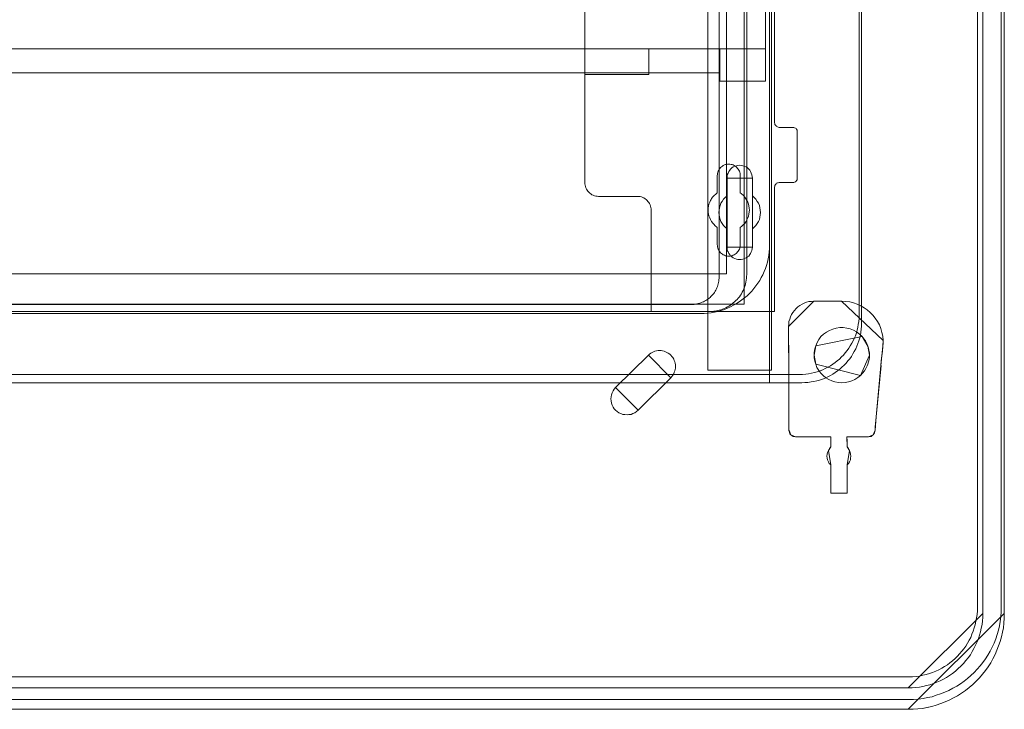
# Model space of a CAD drawing. Header units: millimetres. Extents: x 12819 to 17524, y -4386 to -1138.
# Tile 18 of 94: x 13085 to 13107, y -4265 to -4250. Entities that reach past the tile are written whole.
import ezdxf

# ---------------------------------------------------------------- set-up
doc = ezdxf.new("R2010")
doc.units = ezdxf.units.MM
doc.layers.get('0').update_dxf_attribs({"lineweight": 15})
for name, color, linetype, lineweight in [('30', 7, 'Continuous', 15), ('5', 7, 'Continuous', 15), ('50', 7, 'Continuous', 15), ('60', 7, 'Continuous', 15)]:
    doc.layers.add(name, color=color, linetype=linetype, lineweight=lineweight)

# ---------------------------------------------------------------- blocks, each defined once
blk = doc.blocks.new('*U361')
at = {"layer": '5', "color": 7}
for points in [[(20.879171, -822), (427.120829, -822), (428.151899, -821.948625), (429.182969, -821.89725), (430.214039, -821.7945), (431.193556, -821.589), (432.224626, -821.3835), (433.204143, -821.07525), (434.183659, -820.767), (435.111623, -820.407375), (436.039586, -819.996375), (436.967549, -819.534), (437.843959, -819.071625), (438.720368, -818.5065), (439.545224, -817.941375), (440.370081, -817.2735), (441.143383, -816.605625), (441.865132, -815.886375), (442.586881, -815.167125), (443.257077, -814.3965), (443.927273, -813.5745), (444.494361, -812.7525), (445.06145, -811.879125), (445.525432, -811.00575), (445.989413, -810.081), (446.401841, -809.15625), (446.762716, -808.2315), (447.072037, -807.255375), (447.381358, -806.27925), (447.587572, -805.25175), (447.793786, -804.275625), (447.896893, -803.248125), (447.948446, -802.220625), (448, -801.193125), (448, -801.193125), (448, -20.806875)], [(443.308474, -20.805885), (443.308474, -801.191862), (443.308474, -802.013862), (443.256921, -802.784487), (443.153814, -803.555112), (442.999153, -804.377111), (442.844493, -805.147736), (442.638279, -805.866986), (442.380512, -806.637611), (442.071191, -807.35686), (441.76187, -808.07611), (441.400996, -808.79536), (441.040121, -809.463235), (440.627694, -810.131109), (440.163712, -810.798984), (439.648178, -811.415484), (439.132643, -812.031984), (438.565555, -812.597108), (437.998466, -813.162233), (437.379825, -813.675983), (436.761183, -814.189733), (436.090988, -814.652108), (435.420793, -815.063108), (434.750598, -815.422732), (434.028849, -815.782357), (433.3071, -816.090607), (432.585352, -816.398857), (431.81205, -816.655732), (431.090301, -816.861232), (430.316999, -817.015357), (429.543697, -817.169482), (428.718841, -817.272232), (427.945539, -817.323607), (427.120684, -817.323607), (20.879316, -817.323607)], [(20.879316, -817.323607), (427.120684, -817.323607), (427.945539, -817.323607), (428.718841, -817.272232), (429.543697, -817.169482), (430.316999, -817.015357), (431.090301, -816.861232), (431.81205, -816.655732), (432.585352, -816.398857), (433.3071, -816.090607), (434.028849, -815.782357), (434.750598, -815.422732), (435.420793, -815.063108), (436.090988, -814.652108), (436.761183, -814.189733), (437.379825, -813.675983), (437.998466, -813.162233), (438.565555, -812.597108), (439.132643, -812.031984), (439.648178, -811.415484), (440.163712, -810.798984), (440.627694, -810.131109), (441.040121, -809.463235), (441.400996, -808.79536), (441.76187, -808.07611), (442.071191, -807.35686), (442.380512, -806.637611), (442.638279, -805.866986), (442.844493, -805.147736), (442.999153, -804.377111), (443.153814, -803.555112), (443.256921, -802.784487), (443.308474, -802.013862), (443.308474, -801.191862), (443.308474, -20.805885)], [(397.374261, -648.763571), (397.374261, -673.218079), (397.374261, -743.19085), (397.374261, -748.276976), (396.755611, -748.276976), (384.176394, -748.276976), (383.557744, -748.276976), (383.557744, -743.19085), (383.557744, -435.660007)], [(383.555989, -435.658844), (383.555989, -743.190831), (383.555989, -748.276976), (384.174748, -748.276976), (396.756193, -748.276976), (397.374953, -748.276976), (397.374953, -743.190831), (397.374953, -743.190831), (397.374953, -673.217799), (397.374953, -648.763201)]]:
    blk.add_lwpolyline(points, dxfattribs=at)
at = {"layer": '5', "color": 59}
for points in [[(443.306212, -20.807247), (443.306212, -801.192753), (443.306212, -20.807247)], [(447.997738, -20.807247), (447.997738, -780.797732), (447.997738, -20.807247)]]:
    blk.add_lwpolyline(points, close=True, dxfattribs=at)
at = {"layer": '5', "color": 7}
for points in [[(383.555989, -743.19061), (383.555989, -435.659189), (383.555989, -743.19061)], [(397.372691, -648.761707), (397.372691, -673.218162), (397.372691, -648.761707)], [(397.372691, -673.21591), (397.372691, -743.19061), (397.372691, -673.21591)], [(393.251103, -721.50957), (393.199538, -721.869235), (393.147973, -722.2289), (392.993279, -722.537184), (392.838584, -722.896849), (392.68389, -723.153752), (392.426065, -723.462036), (392.168241, -723.667559), (391.858852, -723.873082), (391.497898, -724.027224), (391.188509, -724.129985), (390.827556, -724.232747), (390.466602, -724.232747), (390.105648, -724.232747), (389.744694, -724.129985), (389.435305, -724.027224), (389.074351, -723.873082), (388.764962, -723.667559), (388.507138, -723.462036), (388.300879, -723.153752), (388.094619, -722.896849), (387.939925, -722.537184), (387.78523, -722.2289), (387.733666, -721.869235), (387.733666, -721.50957), (387.733666, -717.553257), (387.321147, -717.193593), (386.960193, -716.833928), (386.650804, -716.422882), (386.39298, -715.960456), (386.238285, -715.49803), (386.083591, -715.035604), (385.980461, -714.521797), (385.928896, -714.00799), (385.980461, -713.494183), (386.083591, -712.980376), (386.238285, -712.46657), (386.39298, -712.004143), (386.650804, -711.593098), (386.960193, -711.130672), (387.321147, -710.771007), (387.733666, -710.411342), (387.733666, -706.50641), (387.733666, -706.146745), (387.78523, -705.787081), (387.939925, -705.427416), (388.094619, -705.119132), (388.300879, -704.810848), (388.507138, -704.553944), (388.764962, -704.297041), (389.074351, -704.091518), (389.435305, -703.937376), (389.744694, -703.834615), (390.105648, -703.783234), (390.466602, -703.731853), (390.827556, -703.783234), (391.188509, -703.834615), (391.497898, -703.937376), (391.858852, -704.091518), (392.168241, -704.297041), (392.426065, -704.553944), (392.68389, -704.810848), (392.838584, -705.119132), (392.993279, -705.427416), (393.147973, -705.787081), (393.199538, -706.146745), (393.251103, -706.50641), (393.251103, -710.411342), (393.612057, -710.771007), (393.97301, -711.130672), (394.282399, -711.593098), (394.540224, -712.004143), (394.746483, -712.46657), (394.849613, -712.980376), (394.952742, -713.494183), (395.004307, -714.00799), (394.952742, -714.521797), (394.849613, -715.035604), (394.746483, -715.49803), (394.540224, -715.960456), (394.282399, -716.422882), (393.97301, -716.833928), (393.612057, -717.193593), (393.251103, -717.553257), (393.251103, -721.50957)], [(393.251103, -717.553257), (393.612057, -717.193593), (393.97301, -716.833928), (394.282399, -716.422882), (394.540224, -715.960456), (394.746483, -715.49803), (394.849613, -715.035604), (394.952742, -714.521797), (395.004307, -714.00799), (394.952742, -713.494183), (394.849613, -712.980376), (394.746483, -712.46657), (394.540224, -712.004143), (394.282399, -711.593098), (393.97301, -711.130672), (393.612057, -710.771007), (393.251103, -710.411342), (393.251103, -706.50641), (393.199538, -706.146745), (393.147973, -705.787081), (392.993279, -705.427416), (392.838584, -705.119132), (392.68389, -704.810848), (392.426065, -704.553944), (392.168241, -704.297041), (391.858852, -704.091518), (391.497898, -703.937376), (391.188509, -703.834615), (390.827556, -703.783234), (390.466602, -703.731853), (390.105648, -703.783234), (389.744694, -703.834615), (389.435305, -703.937376), (389.074351, -704.091518), (388.764962, -704.297041), (388.507138, -704.553944), (388.300879, -704.810848), (388.094619, -705.119132), (387.939925, -705.427416), (387.78523, -705.787081), (387.733666, -706.146745), (387.733666, -706.50641), (387.733666, -710.411342), (387.321147, -710.771007), (386.960193, -711.130672), (386.650804, -711.593098), (386.39298, -712.004143), (386.238285, -712.46657), (386.083591, -712.980376), (385.980461, -713.494183), (385.928896, -714.00799), (385.980461, -714.521797), (386.083591, -715.035604), (386.238285, -715.49803), (386.39298, -715.960456), (386.650804, -716.422882), (386.960193, -716.833928), (387.321147, -717.193593), (387.733666, -717.553257), (387.733666, -721.50957), (387.733666, -721.869235), (387.78523, -722.2289), (387.939925, -722.537184), (388.094619, -722.896849), (388.300879, -723.153752), (388.507138, -723.462036), (388.764962, -723.667559), (389.074351, -723.873082), (389.435305, -724.027224), (389.744694, -724.129985), (390.105648, -724.232747), (390.466602, -724.232747), (390.827556, -724.232747), (391.188509, -724.129985), (391.497898, -724.027224), (391.858852, -723.873082), (392.168241, -723.667559), (392.426065, -723.462036), (392.68389, -723.153752), (392.838584, -722.896849), (392.993279, -722.537184), (393.147973, -722.2289), (393.199538, -721.869235), (393.251103, -721.50957), (393.251103, -717.553257)], [(393.251103, -717.553257), (393.612057, -717.193593), (393.97301, -716.833928), (394.282399, -716.422882), (394.540224, -715.960456), (394.746483, -715.49803), (394.849613, -715.035604), (394.952742, -714.521797), (395.004307, -714.00799), (394.952742, -713.494183), (394.849613, -712.980376), (394.746483, -712.46657), (394.540224, -712.004143), (394.282399, -711.593098), (393.97301, -711.130672), (393.612057, -710.771007), (393.251103, -710.411342), (393.251103, -706.50641), (393.199538, -706.146745), (393.147973, -705.787081), (392.993279, -705.427416), (392.838584, -705.119132), (392.68389, -704.810848), (392.426065, -704.553944), (392.168241, -704.297041), (391.858852, -704.091518), (391.497898, -703.937376), (391.188509, -703.834615), (390.827556, -703.783234), (390.466602, -703.731853), (390.105648, -703.783234), (389.744694, -703.834615), (389.435305, -703.937376), (389.074351, -704.091518), (388.764962, -704.297041), (388.507138, -704.553944), (388.300879, -704.810848), (388.094619, -705.119132), (387.939925, -705.427416), (387.78523, -705.787081), (387.733666, -706.146745), (387.733666, -706.50641), (387.733666, -710.411342), (387.321147, -710.771007), (386.960193, -711.130672), (386.650804, -711.593098), (386.39298, -712.004143), (386.238285, -712.46657), (386.083591, -712.980376), (385.980461, -713.494183), (385.928896, -714.00799), (385.980461, -714.521797), (386.083591, -715.035604), (386.238285, -715.49803), (386.39298, -715.960456), (386.650804, -716.422882), (386.960193, -716.833928), (387.321147, -717.193593), (387.733666, -717.553257), (387.733666, -721.50957), (387.733666, -721.869235), (387.78523, -722.2289), (387.939925, -722.537184), (388.094619, -722.896849), (388.300879, -723.153752), (388.507138, -723.462036), (388.764962, -723.667559), (389.074351, -723.873082), (389.435305, -724.027224), (389.744694, -724.129985), (390.105648, -724.232747), (390.466602, -724.232747), (390.827556, -724.232747), (391.188509, -724.129985), (391.497898, -724.027224), (391.858852, -723.873082), (392.168241, -723.667559), (392.426065, -723.462036), (392.68389, -723.153752), (392.838584, -722.896849), (392.993279, -722.537184), (393.147973, -722.2289), (393.199538, -721.869235), (393.251103, -721.50957), (393.251103, -717.553257)], [(393.251206, -706.509306), (393.199622, -706.149266), (393.148038, -705.789226), (392.993288, -705.429186), (392.838537, -705.12058), (392.683786, -704.811974), (392.425868, -704.554802), (392.167951, -704.297631), (391.858449, -704.091893), (391.497364, -703.93759), (391.187863, -703.834722), (390.826778, -703.783287), (390.465693, -703.731853), (390.104608, -703.783287), (389.743523, -703.834722), (389.434021, -703.93759), (389.072936, -704.091893), (388.763435, -704.297631), (388.505517, -704.554802), (388.299183, -704.811974), (388.092848, -705.12058), (387.938098, -705.429186), (387.783347, -705.789226), (387.731763, -706.149266), (387.731763, -706.509306), (393.251206, -706.509306)], [(387.731763, -710.413058), (387.731763, -706.507054), (387.731763, -710.413058)], [(393.248943, -706.507054), (393.248943, -710.413058), (393.248943, -706.507054)], [(387.734025, -710.410806), (387.321424, -710.770525), (386.960399, -711.130244), (386.650948, -711.592739), (386.393072, -712.003846), (386.238347, -712.466342), (386.083622, -712.980226), (385.980471, -713.49411), (385.928896, -714.007994), (385.980471, -714.521878), (386.083622, -715.035762), (386.238347, -715.498258), (386.393072, -715.960753), (386.650948, -716.423249), (386.960399, -716.834356), (387.321424, -717.194075), (387.734025, -717.553794), (387.734025, -710.410806)], [(393.248943, -717.553794), (393.610342, -717.194075), (393.97174, -716.834356), (394.28151, -716.423249), (394.539652, -715.960753), (394.746165, -715.498258), (394.849422, -715.035762), (394.952679, -714.521878), (395.004307, -714.007994), (394.952679, -713.49411), (394.849422, -712.980226), (394.746165, -712.466342), (394.539652, -712.003846), (394.28151, -711.592739), (393.97174, -711.130244), (393.610342, -710.770525), (393.248943, -710.410806), (393.248943, -717.553794)], [(387.731763, -721.509356), (387.731763, -717.551541), (387.731763, -721.509356)], [(393.248943, -717.551541), (393.248943, -721.509356), (393.248943, -717.551541)], [(387.731763, -721.509356), (387.731763, -721.869049), (387.783347, -722.228742), (387.938098, -722.53705), (388.092848, -722.896743), (388.299183, -723.153667), (388.505517, -723.461976), (388.763435, -723.667514), (389.072936, -723.873053), (389.434021, -724.027208), (389.743523, -724.129977), (390.104608, -724.232747), (390.465693, -724.232747), (390.826778, -724.232747), (391.187863, -724.129977), (391.497364, -724.027208), (391.858449, -723.873053), (392.167951, -723.667514), (392.425868, -723.461976), (392.683786, -723.153667), (392.838537, -722.896743), (392.993288, -722.53705), (393.148038, -722.228742), (393.199622, -721.869049), (393.251206, -721.509356), (387.731763, -721.509356)], [(406.601922, -733.272422), (406.086297, -733.323832), (405.519111, -733.375241), (405.003486, -733.529471), (404.487862, -733.6837), (404.0238, -733.940749), (403.559738, -734.197797), (403.095676, -734.506256), (402.734739, -734.866124), (402.373802, -735.277402), (402.012865, -735.74009), (401.755053, -736.202778), (401.497241, -736.665466), (401.342554, -737.179563), (401.187867, -737.693661), (401.136304, -738.207759), (401.084742, -738.773266), (406.601922, -733.272422)], [(401.187856, -747.503847), (401.187856, -758.70403), (401.187856, -759.320554), (401.187856, -759.937078), (401.187856, -760.553602), (401.187856, -761.170125), (401.187856, -761.478387), (401.29097, -761.786649), (401.394083, -762.094911), (401.600311, -762.351796), (401.806539, -762.505927), (402.064324, -762.660058), (402.322109, -762.711435), (402.579894, -762.762812), (410.31344, -762.762812), (410.31344, -762.762812), (410.31344, -762.762812), (410.31344, -762.96832), (410.261883, -763.48209), (410.261883, -764.972022), (410.004098, -765.331661), (409.746313, -765.742677), (409.591642, -766.153693), (409.488528, -766.564709), (409.436971, -766.975725), (409.488528, -767.386741), (409.591642, -767.797757), (409.746313, -768.208773), (409.952541, -768.568411), (410.261883, -768.876673), (410.261883, -774.990535), (413.819314, -774.990535), (413.819314, -768.876673), (414.128656, -768.568411), (414.334884, -768.208773), (414.541112, -767.797757), (414.592669, -767.386741), (414.644226, -766.975725), (414.592669, -766.564709), (414.489555, -766.153693), (414.334884, -765.742677), (414.128656, -765.331661), (413.819314, -764.972022), (413.819314, -763.48209), (413.767757, -762.96832), (413.767757, -762.762812), (413.767757, -762.762812), (413.767757, -762.762812), (418.459442, -762.762812), (418.768784, -762.711435), (419.026568, -762.660058), (419.284353, -762.505927), (419.490581, -762.351796), (419.645252, -762.146288), (419.799923, -761.889403), (419.85148, -761.581141), (419.903037, -761.324256), (419.954594, -760.604979), (420.006151, -759.834324), (420.057708, -759.115046), (420.160822, -758.395768), (421.191961, -747.246962), (421.243518, -746.219422), (421.346632, -745.191883), (421.501303, -744.112966), (421.604417, -743.085426), (421.655974, -742.417525), (421.655974, -741.801002), (421.604417, -740.876216), (421.398189, -740.054184), (421.140404, -739.232152), (420.831062, -738.41012), (420.418607, -737.690843), (419.954594, -736.971565), (419.439024, -736.355041), (418.871897, -735.738517), (418.201657, -735.17337), (417.531416, -734.710977), (416.809619, -734.299962), (416.036264, -733.940323), (415.211352, -733.632061), (414.386441, -733.426553), (413.509972, -733.323799), (412.633504, -733.272422), (406.601338, -733.272422), (406.085768, -733.323799), (405.518641, -733.375176), (405.003072, -733.529307), (404.487502, -733.683438), (404.023489, -733.940323), (403.559476, -734.197208), (403.095464, -734.50547), (402.734565, -734.865108), (402.373666, -735.276124), (402.012767, -735.738517), (401.754982, -736.20091), (401.497197, -736.663303), (401.342527, -737.177073), (401.187856, -737.690843), (401.136299, -738.204613), (401.084742, -738.769759), (401.084742, -741.595494), (401.187856, -743.907458), (401.187856, -747.503847)], [(401.084742, -741.595494), (401.084742, -738.769759), (401.136299, -738.204613), (401.187856, -737.690843), (401.342527, -737.177073), (401.497197, -736.663303), (401.754982, -736.20091), (402.012767, -735.738517), (402.373666, -735.276124), (402.734565, -734.865108), (403.095464, -734.50547), (403.559476, -734.197208), (404.023489, -733.940323), (404.487502, -733.683438), (405.003072, -733.529307), (405.518641, -733.375176), (406.085768, -733.323799), (406.601338, -733.272422), (412.633504, -733.272422), (413.509972, -733.323799), (414.386441, -733.426553), (415.211352, -733.632061), (416.036264, -733.940323), (416.809619, -734.299962), (417.531416, -734.710977), (418.201657, -735.17337), (418.871897, -735.738517), (419.439024, -736.355041), (419.954594, -736.971565), (420.418607, -737.690843), (420.831062, -738.41012), (421.140404, -739.232152), (421.398189, -740.054184), (421.604417, -740.876216), (421.655974, -741.801002), (421.655974, -742.417525), (421.604417, -743.085426), (421.501303, -744.112966), (421.346632, -745.191883), (421.243518, -746.219422), (421.191961, -747.246962), (420.160822, -758.395768), (420.057708, -759.115046), (420.006151, -759.834324), (419.954594, -760.604979), (419.903037, -761.324256), (419.85148, -761.581141), (419.799923, -761.889403), (419.645252, -762.146288), (419.490581, -762.351796), (419.284353, -762.505927), (419.026568, -762.660058), (418.768784, -762.711435), (418.459442, -762.762812), (413.767757, -762.762812), (413.767757, -762.762812), (413.767757, -762.762812), (413.767757, -762.96832), (413.819314, -763.48209), (413.819314, -764.972022), (414.128656, -765.331661), (414.334884, -765.742677), (414.489555, -766.153693), (414.592669, -766.564709), (414.644226, -766.975725), (414.592669, -767.386741), (414.541112, -767.797757), (414.334884, -768.208773), (414.128656, -768.568411), (413.819314, -768.876673), (413.819314, -774.990535), (410.261883, -774.990535), (410.261883, -768.876673), (409.952541, -768.568411), (409.746313, -768.208773), (409.591642, -767.797757), (409.488528, -767.386741), (409.436971, -766.975725), (409.488528, -766.564709), (409.591642, -766.153693), (409.746313, -765.742677), (410.004098, -765.331661), (410.261883, -764.972022), (410.261883, -763.48209), (410.31344, -762.96832), (410.31344, -762.762812), (410.31344, -762.762812), (410.31344, -762.762812), (402.579894, -762.762812), (402.322109, -762.711435), (402.064324, -762.660058), (401.806539, -762.505927), (401.600311, -762.351796), (401.394083, -762.094911), (401.29097, -761.786649), (401.187856, -761.478387), (401.187856, -761.170125), (401.187856, -760.553602), (401.187856, -759.937078), (401.187856, -759.320554), (401.187856, -758.70403), (401.187856, -747.503847), (401.187856, -743.907458), (401.084742, -741.595494)], [(412.634853, -733.272422), (406.59966, -733.272422), (412.634853, -733.272422)], [(421.655974, -741.80301), (421.604412, -740.878007), (421.398163, -740.055781), (421.140352, -739.233556), (420.830979, -738.41133), (420.418481, -737.691883), (419.954422, -736.972436), (419.4388, -736.355767), (418.871616, -735.739098), (418.201307, -735.173818), (417.530999, -734.711316), (416.809128, -734.300204), (416.035695, -733.94048), (415.2107, -733.632145), (414.385705, -733.426589), (413.509148, -733.323811), (412.632591, -733.272422), (421.655974, -741.80301)], [(401.084742, -741.598024), (401.084742, -738.771013), (401.084742, -741.598024)], [(407.012618, -742.984406), (406.857933, -743.446865), (406.703249, -743.960709), (406.651687, -744.474552), (406.651687, -744.988396), (406.651687, -745.50224), (406.703249, -746.016084), (406.857933, -746.529927), (407.012618, -746.992387), (407.270425, -747.711768), (407.682918, -748.32838), (408.09541, -748.944992), (408.611025, -749.458836), (409.178202, -749.921295), (409.848502, -750.280986), (410.518801, -750.589292), (411.189101, -750.79483), (411.962524, -750.948983), (412.684385, -751.000367), (413.406247, -750.948983), (414.128108, -750.79483), (414.849969, -750.589292), (415.520269, -750.280986), (416.139008, -749.869911), (416.706184, -749.407452), (417.170238, -748.944992), (417.58273, -748.431149), (417.892099, -747.917305), (418.201468, -747.352077), (418.356153, -746.941002), (418.510838, -746.478543), (418.613961, -745.964699), (418.665522, -745.50224), (418.665522, -744.988396), (418.665522, -744.474552), (418.562399, -744.012093), (418.459276, -743.498249), (418.304592, -743.03579), (418.098345, -742.470562), (417.788976, -741.905334), (417.479607, -741.442875), (417.067115, -740.929031), (416.499938, -740.415187), (415.8812, -739.952728), (415.2109, -739.593037), (414.489039, -739.284731), (413.767177, -739.130578), (412.993755, -739.027809), (412.220332, -739.027809), (411.446909, -739.130578), (410.725048, -739.336116), (410.003186, -739.644422), (409.332886, -740.004112), (408.714148, -740.466572), (408.146971, -740.980415), (407.682918, -741.597028), (407.321987, -742.265025), (407.012618, -742.984406)], [(407.012618, -742.984406), (406.857933, -743.446865), (406.703249, -743.960709), (406.651687, -744.474552), (406.651687, -744.988396), (406.651687, -745.50224), (406.703249, -746.016084), (406.857933, -746.529927), (407.012618, -746.992387), (407.270425, -747.711768), (407.682918, -748.32838), (408.09541, -748.944992), (408.611025, -749.458836), (409.178202, -749.921295), (409.848502, -750.280986), (410.518801, -750.589292), (411.189101, -750.79483), (411.962524, -750.948983), (412.684385, -751.000367), (413.406247, -750.948983), (414.128108, -750.79483), (414.849969, -750.589292), (415.520269, -750.280986), (416.139008, -749.869911), (416.706184, -749.407452), (417.170238, -748.944992), (417.58273, -748.431149), (417.892099, -747.917305), (418.201468, -747.352077), (418.356153, -746.941002), (418.510838, -746.478543), (418.613961, -745.964699), (418.665522, -745.50224), (418.665522, -744.988396), (418.665522, -744.474552), (418.562399, -744.012093), (418.459276, -743.498249), (418.304592, -743.03579), (418.098345, -742.470562), (417.788976, -741.905334), (417.479607, -741.442875), (417.067115, -740.929031), (416.499938, -740.415187), (415.8812, -739.952728), (415.2109, -739.593037), (414.489039, -739.284731), (413.767177, -739.130578), (412.993755, -739.027809), (412.220332, -739.027809), (411.446909, -739.130578), (410.725048, -739.336116), (410.003186, -739.644422), (409.332886, -740.004112), (408.714148, -740.466572), (408.146971, -740.980415), (407.682918, -741.597028), (407.321987, -742.265025), (407.012618, -742.984406)], [(407.012618, -746.992387), (406.857933, -746.529927), (406.703249, -746.016084), (406.651687, -745.50224), (406.651687, -744.988396), (406.651687, -744.474552), (406.703249, -743.960709), (406.857933, -743.446865), (407.012618, -742.984406), (407.321987, -742.265025), (407.682918, -741.597028), (408.146971, -740.980415), (408.714148, -740.466572), (409.332886, -740.004112), (410.003186, -739.644422), (410.725048, -739.336116), (411.446909, -739.130578), (412.220332, -739.027809), (412.993755, -739.027809), (413.767177, -739.130578), (414.489039, -739.284731), (415.2109, -739.593037), (415.8812, -739.952728), (416.499938, -740.415187), (417.067115, -740.929031), (417.479607, -741.442875), (417.788976, -741.905334), (418.098345, -742.470562), (418.304592, -743.03579), (418.459276, -743.498249), (418.562399, -744.012093), (418.665522, -744.474552), (418.665522, -744.988396), (418.665522, -745.50224), (418.613961, -745.964699), (418.510838, -746.478543), (418.356153, -746.941002), (418.201468, -747.352077), (417.892099, -747.917305), (417.58273, -748.431149), (417.170238, -748.944992), (416.706184, -749.407452), (416.139008, -749.869911), (415.520269, -750.280986), (414.849969, -750.589292), (414.128108, -750.79483), (413.406247, -750.948983), (412.684385, -751.000367), (411.962524, -750.948983), (411.189101, -750.79483), (410.518801, -750.589292), (409.848502, -750.280986), (409.178202, -749.921295), (408.611025, -749.458836), (408.09541, -748.944992), (407.682918, -748.32838), (407.270425, -747.711768), (407.012618, -746.992387)], [(417.068503, -740.929616), (416.501305, -740.415615), (415.882542, -739.953013), (415.212217, -739.593212), (414.490328, -739.28481), (413.768438, -739.13061), (412.994986, -739.027809), (412.221533, -739.027809), (411.44808, -739.13061), (410.726191, -739.336211), (410.004302, -739.644612), (409.333976, -740.004413), (408.715214, -740.467015), (408.148015, -740.981017), (407.683944, -741.597819), (407.322999, -742.266021), (407.013618, -742.985624), (417.068503, -740.929616)], [(401.188797, -747.506588), (401.188797, -743.908699), (401.084742, -741.595771), (401.188797, -747.506588)], [(418.305854, -743.037434), (418.099252, -742.471757), (417.789348, -741.90608), (417.479445, -741.443254), (417.066241, -740.929002), (418.305854, -743.037434)], [(421.601684, -743.086991), (421.655974, -742.418149), (421.655974, -741.800757), (421.601684, -743.086991)], [(370.618033, -745.038138), (363.502503, -752.077076), (363.193133, -752.43673), (362.935323, -752.796383), (362.729076, -753.207416), (362.574391, -753.618449), (362.522829, -754.080861), (362.471267, -754.543273), (362.522829, -754.954306), (362.574391, -755.416718), (362.729076, -755.87913), (362.935323, -756.290163), (363.193133, -756.649816), (363.502503, -756.958091), (363.811874, -757.266366), (364.224369, -757.523261), (364.636863, -757.728778), (365.049358, -757.882915), (365.513414, -757.934294), (365.97747, -757.985673), (366.389965, -757.934294), (366.854021, -757.882915), (367.266515, -757.728778), (367.67901, -757.523261), (368.039943, -757.266366), (368.400875, -756.958091), (375.516405, -749.919153), (375.722652, -749.662258), (375.928899, -749.353983), (376.135147, -749.045709), (376.23827, -748.737434), (376.392956, -748.429159), (376.444517, -748.120885), (376.496079, -747.81261), (376.496079, -747.452956), (376.496079, -747.144682), (376.444517, -746.785028), (376.392956, -746.476753), (376.23827, -746.168478), (376.135147, -745.860204), (375.928899, -745.551929), (375.722652, -745.295034), (375.516405, -745.038138), (375.258596, -744.781243), (374.949225, -744.575726), (374.639854, -744.421589), (374.330483, -744.267452), (374.021112, -744.164693), (373.711742, -744.061935), (373.402371, -744.010556), (373.041438, -744.010556), (372.732067, -744.010556), (372.371135, -744.061935), (372.061764, -744.164693), (371.752393, -744.267452), (371.443022, -744.421589), (371.133651, -744.575726), (370.875842, -744.781243), (370.618033, -745.038138)], [(370.618033, -745.038138), (363.502503, -752.077076), (363.193133, -752.43673), (362.935323, -752.796383), (362.729076, -753.207416), (362.574391, -753.618449), (362.522829, -754.080861), (362.471267, -754.543273), (362.522829, -754.954306), (362.574391, -755.416718), (362.729076, -755.87913), (362.935323, -756.290163), (363.193133, -756.649816), (363.502503, -756.958091), (363.811874, -757.266366), (364.224369, -757.523261), (364.636863, -757.728778), (365.049358, -757.882915), (365.513414, -757.934294), (365.97747, -757.985673), (366.389965, -757.934294), (366.854021, -757.882915), (367.266515, -757.728778), (367.67901, -757.523261), (368.039943, -757.266366), (368.400875, -756.958091), (375.516405, -749.919153), (375.722652, -749.662258), (375.928899, -749.353983), (376.135147, -749.045709), (376.23827, -748.737434), (376.392956, -748.429159), (376.444517, -748.120885), (376.496079, -747.81261), (376.496079, -747.452956), (376.496079, -747.144682), (376.444517, -746.785028), (376.392956, -746.476753), (376.23827, -746.168478), (376.135147, -745.860204), (375.928899, -745.551929), (375.722652, -745.295034), (375.516405, -745.038138), (375.258596, -744.781243), (374.949225, -744.575726), (374.639854, -744.421589), (374.330483, -744.267452), (374.021112, -744.164693), (373.711742, -744.061935), (373.402371, -744.010556), (373.041438, -744.010556), (372.732067, -744.010556), (372.371135, -744.061935), (372.061764, -744.164693), (371.752393, -744.267452), (371.443022, -744.421589), (371.133651, -744.575726), (370.875842, -744.781243), (370.618033, -745.038138)], [(363.502503, -752.077076), (370.618033, -745.038138), (370.875842, -744.781243), (371.133651, -744.575726), (371.443022, -744.421589), (371.752393, -744.267452), (372.061764, -744.164693), (372.371135, -744.061935), (372.732067, -744.010556), (373.041438, -744.010556), (373.402371, -744.010556), (373.711742, -744.061935), (374.021112, -744.164693), (374.330483, -744.267452), (374.639854, -744.421589), (374.949225, -744.575726), (375.258596, -744.781243), (375.516405, -745.038138), (375.722652, -745.295034), (375.928899, -745.551929), (376.135147, -745.860204), (376.23827, -746.168478), (376.392956, -746.476753), (376.444517, -746.785028), (376.496079, -747.144682), (376.496079, -747.452956), (376.496079, -747.81261), (376.444517, -748.120885), (376.392956, -748.429159), (376.23827, -748.737434), (376.135147, -749.045709), (375.928899, -749.353983), (375.722652, -749.662258), (375.516405, -749.919153), (368.400875, -756.958091), (368.039943, -757.266366), (367.67901, -757.523261), (367.266515, -757.728778), (366.854021, -757.882915), (366.389965, -757.934294), (365.97747, -757.985673), (365.513414, -757.934294), (365.049358, -757.882915), (364.636863, -757.728778), (364.224369, -757.523261), (363.811874, -757.266366), (363.502503, -756.958091), (363.193133, -756.649816), (362.935323, -756.290163), (362.729076, -755.87913), (362.574391, -755.416718), (362.522829, -754.954306), (362.471267, -754.543273), (362.522829, -754.080861), (362.574391, -753.618449), (362.729076, -753.207416), (362.935323, -752.796383), (363.193133, -752.43673), (363.502503, -752.077076)], [(375.516227, -749.921373), (375.722512, -749.664381), (375.928797, -749.35599), (376.135081, -749.0476), (376.238224, -748.739209), (376.392937, -748.430819), (376.444508, -748.122429), (376.496079, -747.814038), (376.496079, -747.454249), (376.496079, -747.145859), (376.444508, -746.78607), (376.392937, -746.47768), (376.238224, -746.169289), (376.135081, -745.860899), (375.928797, -745.552508), (375.722512, -745.295516), (375.516227, -745.038524), (375.258372, -744.781532), (374.948945, -744.575938), (374.639518, -744.421743), (374.330091, -744.267548), (374.020664, -744.164751), (373.711237, -744.061954), (373.40181, -744.010556), (373.040812, -744.010556), (372.731386, -744.010556), (372.370388, -744.061954), (372.060961, -744.164751), (371.751534, -744.267548), (371.442107, -744.421743), (371.13268, -744.575938), (370.874824, -744.781532), (370.616969, -745.038524), (375.516227, -749.921373)], [(383.555989, -743.188358), (383.555989, -748.276976), (383.555989, -743.188358)], [(397.372691, -743.188358), (397.372691, -748.276976), (397.372691, -743.188358)], [(407.01588, -742.983371), (406.859797, -743.44602), (406.703715, -743.960075), (406.651687, -744.474129), (406.651687, -744.988183), (407.01588, -742.983371)], [(418.665522, -744.988183), (418.665522, -744.474235), (418.562113, -744.011682), (418.458705, -743.497734), (418.303592, -743.035181), (418.665522, -744.988183)], [(421.603946, -743.084738), (421.500457, -744.113147), (421.345223, -745.192975), (421.241733, -746.221383), (421.189988, -747.249792), (421.603946, -743.084738)], [(363.50277, -752.079362), (370.619231, -745.037741), (363.50277, -752.079362)], [(406.651687, -744.985931), (406.651687, -745.500563), (406.703715, -746.015195), (406.859797, -746.529827), (407.01588, -746.992996), (406.651687, -744.985931)], [(407.013618, -746.990743), (407.271409, -747.710419), (407.683875, -748.327284), (408.096342, -748.94415), (408.611924, -749.458204), (409.179065, -749.920853), (409.849323, -750.280691), (410.51958, -750.589124), (411.189838, -750.794745), (411.963212, -750.948962), (412.685028, -751.000367), (413.406843, -750.948962), (414.128659, -750.794745), (414.850475, -750.589124), (415.520732, -750.280691), (416.139432, -749.869448), (416.706573, -749.406799), (407.013618, -746.990743)], [(416.704311, -749.407781), (417.168808, -748.945029), (417.581695, -748.43086), (417.89136, -747.916692), (418.201025, -747.351106), (418.355857, -746.939771), (418.51069, -746.47702), (418.613911, -745.962851), (418.665522, -745.500099), (418.665522, -744.985931), (416.704311, -749.407781)], [(384.178057, -748.274724), (383.555989, -748.274724), (384.178057, -748.274724)], [(396.755146, -748.274724), (384.175795, -748.274724), (396.755146, -748.274724)], [(396.755146, -748.274724), (397.374953, -748.274724), (396.755146, -748.274724)], [(401.186535, -758.706505), (401.186535, -747.504335), (401.186535, -758.706505)], [(420.158486, -758.397899), (421.19225, -747.247539), (420.158486, -758.397899)], [(375.516604, -749.91912), (368.400143, -756.958489), (375.516604, -749.91912)], [(363.50277, -752.077109), (363.193319, -752.436761), (362.935443, -752.796412), (362.729143, -753.207443), (362.574417, -753.618474), (362.522842, -754.080883), (362.471267, -754.543292), (362.522842, -754.954323), (362.574417, -755.416732), (362.729143, -755.879142), (362.935443, -756.290172), (363.193319, -756.649824), (363.50277, -756.958097), (363.81222, -757.26637), (364.224821, -757.523264), (364.637422, -757.728779), (365.050023, -757.882916), (365.514199, -757.934294), (365.978375, -757.985673), (366.390976, -757.934294), (366.855152, -757.882916), (367.267753, -757.728779), (367.680354, -757.523264), (368.04138, -757.26637), (368.402405, -756.958097), (363.50277, -752.077109)], [(401.186535, -761.170847), (401.186535, -760.554198), (401.186535, -759.937549), (401.186535, -759.320901), (401.186535, -758.704252), (401.186535, -761.170847)], [(420.160748, -758.395646), (420.056693, -759.11545), (420.004666, -759.835254), (419.952638, -760.606472), (419.90061, -761.326276), (420.160748, -758.395646)], [(401.186535, -761.168594), (401.186535, -761.47769), (401.29059, -761.786785), (401.394645, -762.095881), (401.602755, -762.353461), (401.186535, -761.168594)], [(419.488914, -762.353461), (419.644149, -762.147573), (419.799383, -761.890214), (419.851128, -761.581383), (419.902873, -761.324023), (419.488914, -762.353461)], [(401.600493, -762.351208), (401.807174, -762.505792), (402.065526, -762.660377), (402.323878, -762.711905), (402.58223, -762.763433), (401.600493, -762.351208)], [(402.579968, -762.763433), (410.313973, -762.763433), (402.579968, -762.763433)], [(410.261945, -764.973232), (410.261945, -763.482903), (410.313973, -762.968996), (410.313973, -762.763433), (410.313973, -762.763433), (410.313973, -762.763433), (410.261945, -764.973232)], [(413.765886, -762.763433), (418.459674, -762.763433), (413.765886, -762.763433)], [(413.820176, -764.973232), (413.820176, -763.482903), (413.765886, -762.968996), (413.765886, -762.763433), (413.765886, -762.763433), (413.765886, -762.763433), (413.820176, -764.973232)], [(418.457412, -762.763433), (418.767541, -762.711905), (419.025982, -762.660377), (419.284424, -762.505792), (419.491176, -762.351208), (418.457412, -762.763433)], [(409.74676, -765.741368), (409.591525, -766.152596), (409.488036, -766.563825), (409.436291, -766.975053), (409.488036, -767.386281), (409.591525, -767.79751), (409.74676, -768.208738), (409.953739, -768.568563), (410.264207, -768.876984), (409.74676, -765.741368)], [(410.264207, -764.970979), (410.005201, -765.331545), (409.746194, -765.74362), (410.264207, -764.970979)], [(414.335927, -765.74362), (414.128722, -765.331545), (413.817914, -764.970979), (414.335927, -765.74362)], [(413.817914, -768.876984), (414.128382, -768.568563), (414.335361, -768.208738), (414.542341, -767.79751), (414.594085, -767.386281), (414.64583, -766.975053), (414.594085, -766.563825), (414.490596, -766.152596), (414.335361, -765.741368), (413.817914, -768.876984)], [(410.261945, -774.990535), (410.261945, -768.876984), (410.261945, -774.990535)], [(413.817914, -768.876984), (413.817914, -774.990535), (413.817914, -768.876984)], [(410.261945, -774.990535), (413.820176, -774.990535), (410.261945, -774.990535)], [(427.118865, -822), (428.150032, -821.948619), (429.181199, -821.897237), (430.212366, -821.794474), (431.191975, -821.588948), (432.223142, -821.383422), (433.202751, -821.075133), (434.18236, -820.766844), (435.11041, -820.407174), (436.038461, -819.996122), (436.966511, -819.533689), (437.843003, -819.071256), (438.719495, -818.506059), (439.544429, -817.940863), (440.369363, -817.272904), (441.142738, -816.604945), (441.864555, -815.885604), (442.586372, -815.166263), (443.256631, -814.395541), (443.92689, -813.573437), (444.494032, -812.751334), (445.061174, -811.877849), (445.525199, -811.004363), (445.989224, -810.079497), (446.401691, -809.15463), (446.762599, -808.229763), (447.07195, -807.253515), (447.3813, -806.277267), (447.587533, -805.249638), (447.793767, -804.27339), (447.896883, -803.24576), (447.948442, -802.21813), (448, -801.190501), (427.118865, -822)], [(427.118865, -817.323607), (427.943813, -817.323607), (428.717202, -817.272227), (429.54215, -817.169469), (430.315539, -817.015331), (431.088928, -816.861193), (431.810758, -816.655676), (432.584147, -816.398779), (433.305976, -816.090503), (434.027806, -815.782227), (434.749636, -815.422572), (435.419906, -815.062917), (436.090177, -814.651882), (436.760447, -814.189468), (437.379159, -813.675675), (437.99787, -813.161882), (438.565022, -812.596709), (439.132174, -812.031537), (439.647766, -811.414985), (440.163359, -810.798433), (440.627392, -810.130502), (441.039866, -809.462571), (441.400781, -808.79464), (441.761696, -808.075329), (442.071052, -807.356019), (442.380407, -806.636709), (442.638204, -805.866019), (442.844441, -805.146708), (442.999119, -804.376018), (443.153796, -803.553949), (443.256915, -802.78326), (443.308474, -802.01257), (443.308474, -801.190501), (427.118865, -817.323607)], [(20.878873, -817.321354), (427.121127, -817.321354), (20.878873, -817.321354)], [(20.878873, -821.997747), (427.121127, -821.997747), (20.878873, -821.997747)]]:
    blk.add_lwpolyline(points, close=True, dxfattribs=at)
at = {"layer": '50', "color": 7}
for points in [[(20.427466, -819.873548), (427.2651, -819.873548), (428.28988, -819.873548), (429.31466, -819.771227), (430.33944, -819.668906), (431.312981, -819.464264), (432.286522, -819.259622), (433.208824, -818.952659), (434.131126, -818.645696), (435.053428, -818.287572), (435.924491, -817.878288), (436.795554, -817.417844), (437.666617, -816.957399), (438.48644, -816.445794), (439.255025, -815.883029), (440.02361, -815.269103), (440.740956, -814.655177), (441.458302, -813.990091), (442.124409, -813.273844), (442.739277, -812.557597), (443.354145, -811.790189), (443.917774, -811.022782), (444.430164, -810.204214), (444.891315, -809.334486), (445.352466, -808.515918), (445.762378, -807.595029), (446.121051, -806.67414), (446.428485, -805.753251), (446.735919, -804.832362), (446.940875, -803.860313), (447.094592, -802.888263), (447.248309, -801.865053), (447.299548, -800.841844), (447.350787, -799.818634), (447.350787, -21.872151)], [(20.418657, -814.917832), (427.274488, -814.917832), (428.043107, -814.917832), (428.811727, -814.866671), (429.580346, -814.764349), (430.297724, -814.610865), (431.015102, -814.457381), (431.73248, -814.252736), (432.398617, -813.99693), (433.115995, -813.741124), (433.73089, -813.434157), (434.397027, -813.076028), (435.011923, -812.7179), (435.626818, -812.359771), (436.190472, -811.89932), (436.754126, -811.438869), (437.317781, -810.978418), (437.830193, -810.466806), (438.291365, -809.955194), (438.752537, -809.39242), (439.213708, -808.829647), (439.623639, -808.266874), (439.982328, -807.652939), (440.341017, -806.987843), (440.699706, -806.373908), (440.955912, -805.657651), (441.26336, -804.992556), (441.468325, -804.276298), (441.67329, -803.611203), (441.827014, -802.843784), (441.980738, -802.127527), (442.08322, -801.360109), (442.134462, -800.592691), (442.134462, -799.825272), (442.134462, -21.86776)], [(44.2525, -749.191531), (403.494149, -749.191531), (404.160455, -749.191531), (404.826762, -749.14036), (405.441814, -749.038017), (406.10812, -748.935675), (406.723172, -748.782161), (407.338224, -748.628647), (407.953276, -748.423961), (408.517074, -748.168105), (409.080872, -747.912248), (409.644669, -747.656392), (410.208467, -747.349364), (410.72101, -746.991165), (411.233554, -746.632966), (411.694843, -746.274766), (412.156132, -745.865396), (412.617421, -745.404854), (413.027456, -744.995484), (413.43749, -744.534942), (413.847525, -744.023229), (414.206305, -743.511516), (414.513831, -742.999802), (414.821357, -742.436918), (415.128883, -741.925205), (415.385155, -741.362321), (415.641427, -740.799436), (415.846444, -740.18538), (416.000207, -739.571325), (416.15397, -738.957269), (416.256479, -738.343213), (416.358988, -737.677986), (416.410242, -737.012759), (416.410242, -736.347532), (416.410242, -423.741994)], [(56.293786, -87.015604), (391.450601, -87.015604), (391.450601, -733.909907), (56.293786, -733.909907), (56.293786, -87.015604)], [(60.130251, -727.316553), (387.614136, -727.316553), (387.614136, -441.356009), (60.130251, -441.356009), (60.130251, -727.316553)]]:
    blk.add_lwpolyline(points, dxfattribs=at)
blk = doc.blocks.new('*U362')
at = {"layer": '60', "color": 7}
for points in [[(43.959362, -751.000367), (404.004445, -751.000367), (404.66257, -750.975039), (405.320695, -750.924383), (405.978821, -750.848399), (406.611633, -750.747088), (407.244446, -750.59512), (407.851946, -750.417824), (408.459446, -750.2152), (409.041634, -749.987249), (409.623821, -749.708641), (410.180697, -749.430033), (410.712259, -749.126098), (411.243822, -748.771506), (411.750072, -748.416915), (412.256322, -748.036995), (412.711947, -747.631748), (413.167572, -747.201172), (413.597885, -746.745269), (414.002885, -746.264038), (414.382573, -745.782806), (414.76226, -745.276247), (415.091323, -744.74436), (415.395073, -744.212472), (415.698823, -743.655257), (415.951948, -743.072714), (416.179761, -742.490171), (416.382261, -741.882299), (416.559448, -741.274428), (416.711323, -740.641229), (416.812573, -740.00803), (416.913823, -739.349503), (416.964448, -738.690976), (416.964448, -738.032448), (416.964448, -645.028156)], [(50.996026, -410.997747), (396.967781, -410.997747), (396.967781, -751.000367), (50.996026, -751.000367), (50.996026, -410.997747)], [(396.967781, -721.06245), (396.967781, -441.062305)], [(66.031673, -735.955266), (381.957446, -735.955266), (382.716822, -735.955266), (383.501511, -735.879282), (384.260887, -735.803298), (384.994951, -735.651331), (385.729014, -735.499363), (386.437765, -735.29674), (387.146516, -735.068789), (387.829955, -734.790182), (388.488081, -734.486247), (389.146207, -734.156984), (389.77902, -733.802393), (390.386521, -733.422474), (390.968709, -733.017227), (391.525585, -732.561325), (392.082461, -732.105422), (392.588712, -731.598864), (393.094963, -731.092305), (393.575901, -730.535091), (394.006214, -729.977877), (394.436527, -729.395335), (394.816215, -728.787465), (395.170591, -728.154267), (395.499654, -727.521069), (395.803404, -726.862543), (396.081842, -726.178689), (396.309655, -725.494835), (396.512155, -724.785654), (396.66403, -724.051144), (396.815905, -723.316634), (396.891843, -722.582125), (396.967781, -721.822287), (396.967781, -721.06245)]]:
    blk.add_lwpolyline(points, dxfattribs=at)
blk = doc.blocks.new('*U386')
at = {"layer": '50', "color": 7}
for points in [[(392.000283, -668.475055), (392.000283, -727.492528), (391.979283, -727.912881), (391.958283, -728.312216), (391.916283, -728.71155), (391.832282, -729.110885), (391.748282, -729.51022), (391.643282, -729.888537), (391.517282, -730.266854), (391.370282, -730.624154), (391.202281, -730.981453), (391.034281, -731.317735), (390.845281, -731.654017), (390.63528, -731.990299), (390.40428, -732.305563), (390.17328, -732.59981), (389.921279, -732.894056), (389.648279, -733.167285), (389.375278, -733.419497), (389.081278, -733.671708), (388.787277, -733.92392), (388.472277, -734.134096), (388.136276, -734.344272), (387.800276, -734.533431), (387.464275, -734.722589), (387.107275, -734.869713), (386.750274, -735.016836), (386.372273, -735.142942), (385.994273, -735.24803), (385.595272, -735.3321), (385.217271, -735.416171), (384.818271, -735.458206), (384.41927, -735.500241), (383.999269, -735.500241), (64.000731, -735.500241)], [(67.97014, -734.006769), (379.96686, -734.006769), (380.28186, -733.985751), (380.59686, -733.964734), (380.890859, -733.9227), (381.184859, -733.880665), (381.478859, -733.817613), (381.772859, -733.733544), (382.045858, -733.628458), (382.318858, -733.523372), (382.591858, -733.418285), (382.843858, -733.271164), (383.095858, -733.145061), (383.347857, -732.976923), (383.578857, -732.808784), (383.809857, -732.640646), (384.019857, -732.451491), (384.229857, -732.241318), (384.439856, -732.052163), (384.628856, -731.820973), (384.817856, -731.589783), (384.985856, -731.358593), (385.132856, -731.127403), (385.279856, -730.875196), (385.405855, -730.601971), (385.531855, -730.349764), (385.636855, -730.076539), (385.741855, -729.803315), (385.825855, -729.509073), (385.888855, -729.214831), (385.930855, -728.92059), (385.972855, -728.626348), (385.993855, -728.311089), (386.014855, -727.99583), (386.014855, -593.001907)], [(61.985145, -637.347793), (386.014855, -637.347793), (386.014855, -683.649943), (61.985145, -683.649943), (61.985145, -637.347793)]]:
    blk.add_lwpolyline(points, dxfattribs=at)
blk = doc.blocks.new('*U387')
at = {"layer": '30', "color": 7}
for points in [[(356.79348, -613.503411), (356.79348, -707.494326), (356.815857, -707.786992), (356.86061, -708.079658), (356.927739, -708.372324), (357.017244, -708.642478), (357.151503, -708.912632), (357.285761, -709.160272), (357.464772, -709.3854), (357.666159, -709.610528), (357.867547, -709.790631), (358.091311, -709.970733), (358.337451, -710.128322), (358.605967, -710.240886), (358.874484, -710.35345), (359.165377, -710.420989), (359.478646, -710.466014), (359.769539, -710.488527), (368.250189, -710.488527), (368.541082, -710.51104), (368.854351, -710.556065), (369.122868, -710.623604), (369.391384, -710.736168), (369.659901, -710.848732), (369.906041, -711.006321), (370.129805, -711.186424), (370.353569, -711.366526), (370.53258, -711.591654), (370.711591, -711.816782), (370.868226, -712.064423), (371.002484, -712.334576), (371.091989, -712.60473), (371.159118, -712.897396), (371.203871, -713.190062), (371.226248, -713.482729), (371.226248, -735.500241), (398.055531, -735.500241), (398.055531, -708.507401), (398.077908, -708.282273), (398.145037, -708.102171), (398.234542, -707.922069), (398.368801, -707.764479), (398.503059, -707.651915), (398.68207, -707.561864), (398.861081, -707.516838), (399.062468, -707.494326), (402.060904, -707.494326), (402.239915, -707.471813), (402.418926, -707.404274), (402.597937, -707.314223), (402.732195, -707.179146), (402.844077, -707.021557), (402.933583, -706.863967), (402.978336, -706.661352), (403.000712, -706.458737), (403.000712, -696.440544), (402.978336, -696.260441), (402.933583, -696.080339), (402.844077, -695.900237), (402.732195, -695.76516), (402.597937, -695.652596), (402.418926, -695.562545), (402.239915, -695.517519), (402.060904, -695.495006), (399.062468, -695.495006), (398.861081, -695.472494), (398.68207, -695.404955), (398.503059, -695.314904), (398.368801, -695.179827), (398.234542, -695.04475), (398.145037, -694.864648), (398.077908, -694.684546), (398.055531, -694.481931), (398.055531, -626.515806)], [(356.79348, -613.503411), (356.79348, -707.494326), (356.815857, -707.786992), (356.86061, -708.079658), (356.927739, -708.372324), (357.017244, -708.642478), (357.151503, -708.912632), (357.285761, -709.160272), (357.464772, -709.3854), (357.666159, -709.610528), (357.867547, -709.790631), (358.091311, -709.970733), (358.337451, -710.128322), (358.605967, -710.240886), (358.874484, -710.35345), (359.165377, -710.420989), (359.478646, -710.466014), (359.769539, -710.488527), (368.250189, -710.488527), (368.541082, -710.51104), (368.854351, -710.556065), (369.122868, -710.623604), (369.391384, -710.736168), (369.659901, -710.848732), (369.906041, -711.006321), (370.129805, -711.186424), (370.353569, -711.366526), (370.53258, -711.591654), (370.711591, -711.816782), (370.868226, -712.064423), (371.002484, -712.334576), (371.091989, -712.60473), (371.159118, -712.897396), (371.203871, -713.190062), (371.226248, -713.482729), (371.226248, -735.500241), (398.055531, -735.500241), (398.055531, -708.507401), (398.077908, -708.282273), (398.145037, -708.102171), (398.234542, -707.922069), (398.368801, -707.764479), (398.503059, -707.651915), (398.68207, -707.561864), (398.861081, -707.516838), (399.062468, -707.494326), (402.060904, -707.494326), (402.239915, -707.471813), (402.418926, -707.404274), (402.597937, -707.314223), (402.732195, -707.179146), (402.844077, -707.021557), (402.933583, -706.863967), (402.978336, -706.661352), (403.000712, -706.458737), (403.000712, -696.440544), (402.978336, -696.260441), (402.933583, -696.080339), (402.844077, -695.900237), (402.732195, -695.76516), (402.597937, -695.652596), (402.418926, -695.562545), (402.239915, -695.517519), (402.060904, -695.495006), (399.062468, -695.495006), (398.861081, -695.472494), (398.68207, -695.404955), (398.503059, -695.314904), (398.368801, -695.179827), (398.234542, -695.04475), (398.145037, -694.864648), (398.077908, -694.684546), (398.055531, -694.481931), (398.055531, -626.515806)], [(51.982287, -642.476959), (396.085575, -642.476959), (396.085575, -678.4532), (51.982287, -678.4532), (51.982287, -642.476959)], [(370.691617, -683.969812), (356.79348, -683.969812), (356.79348, -678.450947), (370.691617, -678.450947), (370.691617, -683.969812)], [(396.085575, -685.4768), (386.127958, -685.4768), (386.127958, -678.450947), (396.085575, -678.450947), (396.085575, -685.4768)], [(385.590808, -720.97916), (385.590808, -717.241948), (385.411788, -717.106868), (385.232768, -716.949275), (385.053748, -716.791682), (384.897106, -716.634088), (384.606198, -716.296389), (384.360046, -715.936175), (384.136271, -715.553449), (383.957251, -715.170722), (383.800609, -714.742969), (383.711099, -714.337729), (383.643966, -713.909976), (383.621589, -713.45971), (383.643966, -713.031957), (383.711099, -712.604203), (383.800609, -712.17645), (383.957251, -711.771211), (384.046761, -711.568591), (384.136271, -711.365971), (384.248158, -711.163351), (384.360046, -710.960731), (384.628576, -710.623031), (384.919483, -710.307844), (385.255146, -710.015171), (385.590808, -709.745011), (385.590808, -705.985286), (385.613185, -705.73764), (385.635563, -705.489993), (385.702695, -705.242347), (385.792205, -705.017213), (385.904093, -704.79208), (386.01598, -704.58946), (386.172623, -704.409354), (386.329265, -704.206734), (386.508285, -704.04914), (386.709683, -703.91406), (386.91108, -703.778981), (387.134855, -703.666414), (387.35863, -703.576361), (387.604782, -703.531334), (387.850935, -703.486307), (388.097087, -703.463794), (388.34324, -703.486307), (388.589392, -703.531334), (388.835544, -703.576361), (389.059319, -703.666414), (389.283094, -703.778981), (389.484492, -703.91406), (389.685889, -704.04914), (389.864909, -704.206734), (390.021551, -704.409354), (390.155816, -704.58946), (390.290081, -704.79208), (390.401969, -705.017213), (390.491479, -705.242347), (390.558611, -705.489993), (390.580989, -705.73764), (390.603366, -705.985286), (390.603366, -709.745011), (390.782386, -709.880091), (390.961406, -710.015171), (391.140426, -710.150251), (391.297069, -710.307844), (391.587976, -710.645544), (391.834128, -711.005757), (392.057903, -711.365971), (392.236923, -711.771211), (392.371188, -712.17645), (392.483076, -712.58169), (392.550208, -713.031957), (392.572586, -713.45971), (392.550208, -713.887463), (392.483076, -714.337729), (392.393566, -714.765483), (392.236923, -715.193236), (392.057903, -715.598476), (391.811751, -716.003715), (391.565598, -716.363929), (391.252314, -716.679115), (390.939029, -716.971788), (390.603366, -717.241948), (390.603366, -720.97916), (390.580989, -721.226807), (390.558611, -721.474453), (390.491479, -721.7221), (390.401969, -721.947233), (390.290081, -722.172366), (390.155816, -722.374986), (390.021551, -722.577606), (389.864909, -722.757713), (389.685889, -722.915306), (389.484492, -723.072899), (389.283094, -723.185466), (389.059319, -723.298032), (388.835544, -723.388086), (388.589392, -723.455626), (388.34324, -723.500652), (388.097087, -723.500652), (387.850935, -723.500652), (387.604782, -723.455626), (387.35863, -723.388086), (387.134855, -723.298032), (386.91108, -723.185466), (386.709683, -723.072899), (386.508285, -722.915306), (386.329265, -722.757713), (386.172623, -722.577606), (386.01598, -722.374986), (385.904093, -722.172366), (385.792205, -721.947233), (385.702695, -721.7221), (385.635563, -721.474453), (385.613185, -721.226807), (385.590808, -720.97916)]]:
    blk.add_lwpolyline(points, dxfattribs=at)
blk.add_lwpolyline([(51.982287, -642.476959), (396.085575, -642.476959), (396.085575, -678.4532), (51.982287, -678.4532), (51.982287, -642.476959)], close=True, dxfattribs=at)

msp = doc.modelspace()

# ---------------------------------------------------------------- block references
at = {"xscale": 0.1000000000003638, "yscale": 0.1000000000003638, "zscale": 0.1000000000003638}
for name in ['*U361', '*U362', '*U387', '*U386']:
    msp.add_blockref(name, (13061.94, -4183.013), dxfattribs=at)

doc.saveas('drawing.dxf')
